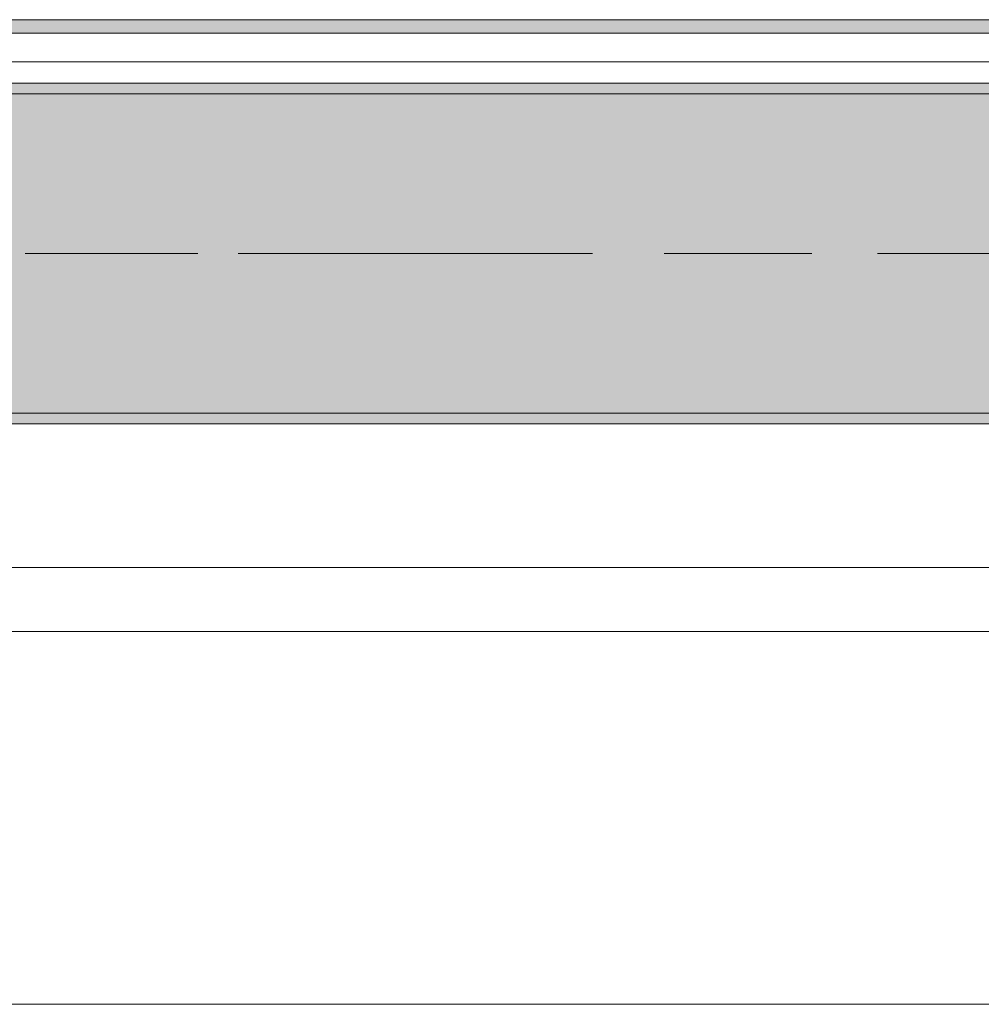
# Model space of a CAD drawing. Header units: metres. Extents: x -3.6 to 84.5, y -11 to 16.8.
# Tile 120 of 256: x 31 to 31.9, y -0.2 to 0.8. Entities that reach past the tile are written whole.
import ezdxf

# ---------------------------------------------------------------- set-up
doc = ezdxf.new("R2010")
doc.units = ezdxf.units.M
doc.header["$MEASUREMENT"] = 0
doc.linetypes.add('Achse', pattern=[0.2, 0.1, -0.05, 0, -0.05])
doc.linetypes.add('Strichlinie doppelt', pattern=[0.546806, 0.264583, -0.105833, 0.070556, -0.105833])
for name, color, linetype in [('451 - Universal.Achsen Raster', 7, 'Continuous'), ('604 - Struktur.Wand Aussen', 7, 'Continuous'), ('608 - Struktur.Träger', 7, 'Continuous'), ('653 - Abdeckung.TB Verkofferung', 7, 'Continuous')]:
    doc.layers.add(name, color=color, linetype=linetype)
pattern_1 = [(45, (0, 0), (-0.01767767, 0.01767767), [0, -0.025])]

msp = doc.modelspace()

# ---------------------------------------------------------------- hatches: boundary and pattern name
at = {"layer": '608 - Struktur.Träger', "linetype": 'Continuous', "lineweight": 0, "true_color": 0x000000}
h = msp.add_hatch(dxfattribs=at)
h.set_pattern_fill('Gips_0001', color=18, style=0, pattern_type=2)
h.set_pattern_definition(pattern_1)
h.paths.add_polyline_path([(29.48999, 0.69998), (32.76999, 0.69998), (32.76999, 0.70998), (29.48999, 0.70998)])
h = msp.add_hatch(dxfattribs=at)
h.set_pattern_fill('Beton__Stahlbeton_0001', color=18, style=0, pattern_type=2)
h.set_pattern_definition([(45, (0, 0), (-0.08485281, 0.08485281), []), (45, (-0.04243, 0.04243), (-0.08485281, 0.08485281), [0.09, -0.03])])
h.paths.add_polyline_path([(0.68999, 0.69998), (0.37999, 0.69998), (0.37999, 0.39998), (0.68999, 0.39998), (3.96999, 0.39998), (4.28999, 0.39998), (7.56999, 0.39998), (7.88999, 0.39998), (11.16999, 0.39998), (11.48999, 0.39998), (14.76999, 0.39998), (15.08999, 0.39998), (18.36999, 0.39998), (18.68999, 0.39998), (21.96999, 0.39998), (22.28999, 0.39998), (25.56999, 0.39998), (25.88999, 0.39998), (29.16999, 0.39998), (29.48999, 0.39998), (32.76999, 0.39998), (33.08999, 0.39998), (36.36999, 0.39998), (36.68999, 0.39998), (39.96999, 0.39998), (40.28999, 0.39998), (43.56999, 0.39998), (43.88999, 0.39998), (47.16999, 0.39998), (47.48999, 0.39998), (50.76999, 0.39998), (51.08999, 0.39998), (51.79999, 0.39998), (51.96999, 0.39998), (54.36999, 0.39998), (54.68999, 0.39998), (57.96999, 0.39998), (58.28999, 0.39998), (61.56999, 0.39998), (61.87999, 0.39998), (61.87999, 0.69998), (61.56999, 0.69998), (58.28999, 0.69998), (57.96999, 0.69998), (54.68999, 0.69998), (54.36999, 0.69998), (51.96999, 0.69998), (51.79999, 0.69998), (51.08999, 0.69998), (50.76999, 0.69998), (47.48999, 0.69998), (47.16999, 0.69998), (43.88999, 0.69998), (43.56999, 0.69998), (40.28999, 0.69998), (39.935, 0.69998), (36.68999, 0.69998), (36.36999, 0.69998), (33.08999, 0.69998), (32.76999, 0.69998), (29.48999, 0.69998), (29.16999, 0.69998), (25.88999, 0.69998), (25.56999, 0.69998), (22.28999, 0.69998), (21.96999, 0.69998), (18.68999, 0.69998), (18.36999, 0.69998), (15.08999, 0.69998), (14.76999, 0.69998), (11.48999, 0.69998), (11.16999, 0.69998), (7.88999, 0.69998), (7.56999, 0.69998), (4.28999, 0.69998), (3.96999, 0.69998)])
h = msp.add_hatch(dxfattribs=at)
h.set_pattern_fill('Gips_0001', color=18, style=0, pattern_type=2)
h.set_pattern_definition(pattern_1)
h.paths.add_polyline_path([(32.76999, 0.39998), (29.48999, 0.39998), (29.48999, 0.38998), (32.76999, 0.38998)])
at = {"layer": '653 - Abdeckung.TB Verkofferung', "linetype": 'Continuous', "lineweight": 0, "true_color": 0x000000}
h = msp.add_hatch(dxfattribs=at)
h.set_pattern_fill('Gips_0001', color=18, style=0, pattern_type=2)
h.set_pattern_definition(pattern_1)
h.paths.add_polyline_path([(18.61003, 0.75698), (36.46, 0.75698), (36.46, 0.76948), (18.61003, 0.76948)])

# ---------------------------------------------------------------- linework, layer by layer
at = {"layer": '451 - Universal.Achsen Raster', "color": 160, "linetype": 'Strichlinie doppelt', "lineweight": 9, "true_color": 0x3232ff}
msp.add_line((64.93503, 0.54998), (-3.175, 0.54998), dxfattribs=at)
at = {"layer": '604 - Struktur.Wand Aussen', "color": 7, "linetype": 'Continuous', "lineweight": 13}
for p, q in [((32.34, 0.255), (29.94, 0.255)), ((29.94, -0.155), (32.34, -0.155))]:
    msp.add_line(p, q, dxfattribs=at)
at = {"layer": '608 - Struktur.Träger', "color": 7, "linetype": 'Continuous', "lineweight": 13}
for p, q in [((0.37999, 0.70998), (61.87999, 0.70998)), ((32.76999, 0.69998), (29.48999, 0.69998)), ((0.37999, 0.38998), (61.87999, 0.38998))]:
    msp.add_line(p, q, dxfattribs=at)
at = {"layer": '608 - Struktur.Träger', "color": 7, "linetype": 'Continuous', "lineweight": 5}
for p, q in [((32.76999, 0.70998), (29.48999, 0.70998)), ((32.76999, 0.38998), (29.48999, 0.38998))]:
    msp.add_line(p, q, dxfattribs=at)
at = {"layer": '608 - Struktur.Träger', "color": 7, "linetype": 'Achse', "lineweight": 9}
msp.add_line((0.37999, 0.54998), (61.87999, 0.54998), dxfattribs=at)
at = {"layer": '608 - Struktur.Träger', "color": 7, "linetype": 'Continuous', "lineweight": 13, "flags": 128}
msp.add_lwpolyline([(54.68999, 0.39998), (54.36999, 0.39998), (51.96999, 0.39998), (51.79999, 0.39998), (51.08999, 0.39998), (50.76999, 0.39998), (47.48999, 0.39998), (47.16999, 0.39998), (43.88999, 0.39998), (43.56999, 0.39998), (40.28999, 0.39998), (39.96999, 0.39998), (36.68999, 0.39998), (36.36999, 0.39998), (33.08999, 0.39998), (32.76999, 0.39998), (29.48999, 0.39998), (29.16999, 0.39998), (25.88999, 0.39998), (25.56999, 0.39998), (22.28999, 0.39998), (21.96999, 0.39998), (18.68999, 0.39998), (18.36999, 0.39998)], dxfattribs=at)
at = {"layer": '653 - Abdeckung.TB Verkofferung', "color": 7, "linetype": 'Continuous', "lineweight": 9}
for p, q in [((18.61003, 0.76948), (39.96999, 0.76948)), ((18.61003, 0.19498), (39.96999, 0.19498))]:
    msp.add_line(p, q, dxfattribs=at)
at = {"layer": '653 - Abdeckung.TB Verkofferung', "color": 7, "linetype": 'Continuous', "lineweight": 5}
for p, q in [((36.46, 0.76948), (18.61003, 0.76948)), ((36.46, 0.75698), (18.61003, 0.75698)), ((36.46, 0.72998), (18.61003, 0.72998)), ((36.46, 0.70998), (18.61003, 0.70998))]:
    msp.add_line(p, q, dxfattribs=at)

doc.saveas('drawing.dxf')
